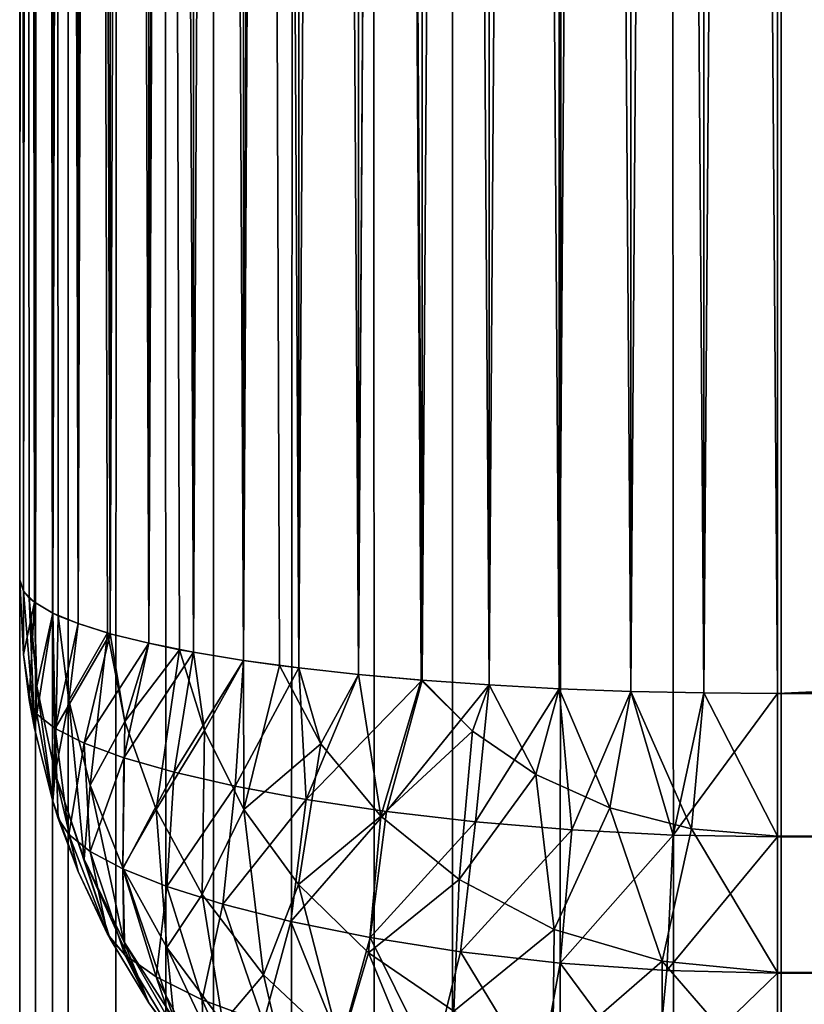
# Model space of a CAD drawing. Extents: x -265 to 265, y 0 to 1307.
# Tile 142 of 256: x -265 to -262.93, y 425.88 to 428.48. Entities that reach past the tile are written whole.
import ezdxf

# ---------------------------------------------------------------- set-up
doc = ezdxf.new("R2010")
doc.units = 0
doc.header["$LTSCALE"] = 65.185185
for name, color, linetype in [('225', 7, 'CONTINUOUS'), ('227', 7, 'CONTINUOUS'), ('228', 7, 'CONTINUOUS'), ('230', 7, 'CONTINUOUS'), ('231', 7, 'CONTINUOUS'), ('234', 7, 'CONTINUOUS'), ('236', 7, 'CONTINUOUS'), ('237', 7, 'CONTINUOUS'), ('245', 7, 'CONTINUOUS'), ('247', 7, 'CONTINUOUS'), ('3', 7, 'CONTINUOUS'), ('4', 7, 'CONTINUOUS')]:
    doc.layers.add(name, color=color, linetype=linetype)

msp = doc.modelspace()

# ---------------------------------------------------------------- linework, layer by layer
at = {"layer": '225', "color": 7, "linetype": 'CONTINUOUS'}
for points in [[(-265, 427, 23), (-265, 453, 23), (-265, 427, 17), (-265, 427, 23)], [(-265, 427, 17), (-265, 453, 23), (-265, 453, 17), (-265, 427, 17)]]:
    msp.add_3dface(points, dxfattribs=at)
at = {"layer": '227', "color": 7, "linetype": 'CONTINUOUS'}
for points in [[(-263, 453.3, 15), (263, 453.3, 15), (-263, 426.7, 15), (-263, 453.3, 15)], [(-263, 426.7, 15), (263, 453.3, 15), (263, 426.7, 15), (-263, 426.7, 15)]]:
    msp.add_3dface(points, dxfattribs=at)
at = {"layer": '228', "color": 7, "linetype": 'CONTINUOUS'}
for points in [[(-263, 426.7, 15), (263, 426.7, 15), (263, 426.3236, 15.0422), (-263, 426.7, 15)], [(-263, 426.3217, 15.0426), (-263, 426.7, 15), (263, 426.3236, 15.0422), (-263, 426.3217, 15.0426)], [(263, 425.9638, 15.1677), (-263, 426.3217, 15.0426), (263, 426.3236, 15.0422), (263, 425.9638, 15.1677)], [(-263, 425.9621, 15.1685), (-263, 426.3217, 15.0426), (263, 425.9638, 15.1677), (-263, 425.9621, 15.1685)], [(263, 425.641, 15.3702), (-263, 425.9621, 15.1685), (263, 425.9638, 15.1677), (263, 425.641, 15.3702)], [(-263, 425.6395, 15.3714), (-263, 425.9621, 15.1685), (263, 425.641, 15.3702), (-263, 425.6395, 15.3714)]]:
    msp.add_3dface(points, dxfattribs=at)
at = {"layer": '230', "color": 7, "linetype": 'CONTINUOUS'}
for points in [[(-263, 426.7, 25), (-263, 426.3236, 24.9578), (263, 426.7, 25), (-263, 426.7, 25)], [(263, 426.7, 25), (-263, 426.3236, 24.9578), (263, 426.3217, 24.9574), (263, 426.7, 25)], [(-263, 426.3236, 24.9578), (-263, 425.9638, 24.8323), (263, 426.3217, 24.9574), (-263, 426.3236, 24.9578)], [(263, 426.3217, 24.9574), (-263, 425.9638, 24.8323), (263, 425.9621, 24.8315), (263, 426.3217, 24.9574)], [(-263, 425.9638, 24.8323), (-263, 425.641, 24.6298), (263, 425.9621, 24.8315), (-263, 425.9638, 24.8323)], [(263, 425.9621, 24.8315), (-263, 425.641, 24.6298), (263, 425.6395, 24.6286), (263, 425.9621, 24.8315)]]:
    msp.add_3dface(points, dxfattribs=at)
at = {"layer": '231', "color": 7, "linetype": 'CONTINUOUS'}
for points in [[(-263, 426.7, 25), (263, 426.7, 25), (-263, 453.3, 25), (-263, 426.7, 25)], [(-263, 453.3, 25), (263, 426.7, 25), (263, 453.3, 25), (-263, 453.3, 25)]]:
    msp.add_3dface(points, dxfattribs=at)
at = {"layer": '234', "color": 7, "linetype": 'CONTINUOUS'}
for points in [[(-263.9377, 453.265, 24.7666), (-263.7608, 426.7226, 24.8496), (-263.7608, 453.2774, 24.8496), (-263.9377, 453.265, 24.7666)], [(-263.7608, 453.2774, 24.8496), (-263.5768, 426.7127, 24.915), (-263.5768, 453.2873, 24.915), (-263.7608, 453.2774, 24.8496)], [(-263.7608, 426.7226, 24.8496), (-263.5768, 426.7127, 24.915), (-263.7608, 453.2774, 24.8496), (-263.7608, 426.7226, 24.8496)], [(-263.5768, 453.2873, 24.915), (-263.3875, 426.7057, 24.9621), (-263.3875, 453.2943, 24.9621), (-263.5768, 453.2873, 24.915)], [(-263.5768, 426.7127, 24.915), (-263.3875, 426.7057, 24.9621), (-263.5768, 453.2873, 24.915), (-263.5768, 426.7127, 24.915)], [(-263.3875, 453.2943, 24.9621), (-263.1946, 426.7014, 24.9905), (-263.1946, 453.2986, 24.9905), (-263.3875, 453.2943, 24.9621)], [(-263.3875, 426.7057, 24.9621), (-263.1946, 426.7014, 24.9905), (-263.3875, 453.2943, 24.9621), (-263.3875, 426.7057, 24.9621)], [(-263, 426.7, 25), (-263, 453.3, 25), (-263.1946, 453.2986, 24.9905), (-263, 426.7, 25)], [(-263.1946, 426.7014, 24.9905), (-263, 426.7, 25), (-263.1946, 453.2986, 24.9905), (-263.1946, 426.7014, 24.9905)], [(-264.2635, 453.2326, 24.5503), (-264.1058, 426.75, 24.6665), (-264.1058, 453.25, 24.6665), (-264.2635, 453.2326, 24.5503)], [(-264.1058, 453.25, 24.6665), (-263.9377, 426.735, 24.7666), (-263.9377, 453.265, 24.7666), (-264.1058, 453.25, 24.6665)], [(-263.9409, 426.7353, 24.7649), (-263.9377, 426.735, 24.7666), (-264.1058, 453.25, 24.6665), (-263.9409, 426.7353, 24.7649)], [(-264.1058, 426.75, 24.6665), (-263.9409, 426.7353, 24.7649), (-264.1058, 453.25, 24.6665), (-264.1058, 426.75, 24.6665)], [(-263.9377, 426.735, 24.7666), (-263.7608, 426.7226, 24.8496), (-263.9377, 453.265, 24.7666), (-263.9377, 426.735, 24.7666)], [(-264.4093, 453.2129, 24.4191), (-264.2635, 426.7675, 24.5503), (-264.2635, 453.2326, 24.5503), (-264.4093, 453.2129, 24.4191)], [(-264.2635, 426.7675, 24.5503), (-264.1058, 426.75, 24.6665), (-264.2635, 453.2326, 24.5503), (-264.2635, 426.7675, 24.5503)], [(-264.5417, 453.1911, 24.274), (-264.4093, 426.7871, 24.4191), (-264.4093, 453.2129, 24.4191), (-264.5417, 453.1911, 24.274)], [(-264.3149, 426.7739, 24.507), (-264.2635, 426.7675, 24.5503), (-264.4093, 453.2129, 24.4191), (-264.3149, 426.7739, 24.507)], [(-264.4093, 426.7871, 24.4191), (-264.3149, 426.7739, 24.507), (-264.4093, 453.2129, 24.4191), (-264.4093, 426.7871, 24.4191)], [(-264.6594, 453.1675, 24.1164), (-264.5417, 426.8089, 24.274), (-264.5417, 453.1911, 24.274), (-264.6594, 453.1675, 24.1164)], [(-264.5417, 426.8089, 24.274), (-264.4093, 426.7871, 24.4191), (-264.5417, 453.1911, 24.274), (-264.5417, 426.8089, 24.274)], [(-264.7611, 453.1422, 23.9478), (-264.6594, 426.8325, 24.1164), (-264.6594, 453.1675, 24.1164), (-264.7611, 453.1422, 23.9478)], [(-264.578, 426.8157, 24.2288), (-264.5417, 426.8089, 24.274), (-264.6594, 453.1675, 24.1164), (-264.578, 426.8157, 24.2288)], [(-264.6594, 426.8325, 24.1164), (-264.578, 426.8157, 24.2288), (-264.6594, 453.1675, 24.1164), (-264.6594, 426.8325, 24.1164)], [(-264.8459, 453.1155, 23.7699), (-264.7611, 426.8578, 23.9478), (-264.7611, 453.1422, 23.9478), (-264.8459, 453.1155, 23.7699)], [(-264.7611, 426.8578, 23.9478), (-264.6594, 426.8325, 24.1164), (-264.7611, 453.1422, 23.9478), (-264.7611, 426.8578, 23.9478)], [(-264.9128, 453.0876, 23.5842), (-264.8459, 426.8845, 23.7699), (-264.8459, 453.1155, 23.7699), (-264.9128, 453.0876, 23.5842)], [(-264.768, 426.8598, 23.9349), (-264.7611, 426.8578, 23.9478), (-264.8459, 453.1155, 23.7699), (-264.768, 426.8598, 23.9349)], [(-264.8459, 426.8845, 23.7699), (-264.768, 426.8598, 23.9349), (-264.8459, 453.1155, 23.7699), (-264.8459, 426.8845, 23.7699)], [(-264.9611, 453.0589, 23.3927), (-264.9128, 426.9124, 23.5842), (-264.9128, 453.0876, 23.5842), (-264.9611, 453.0589, 23.3927)], [(-264.8982, 426.9055, 23.63), (-264.8459, 426.8845, 23.7699), (-264.9128, 453.0876, 23.5842), (-264.8982, 426.9055, 23.63)], [(-264.9128, 426.9124, 23.5842), (-264.8982, 426.9055, 23.63), (-264.9128, 453.0876, 23.5842), (-264.9128, 426.9124, 23.5842)], [(-264.9902, 453.0296, 23.1973), (-264.9611, 426.9411, 23.3927), (-264.9611, 453.0589, 23.3927), (-264.9902, 453.0296, 23.1973)], [(-264.9611, 426.9411, 23.3927), (-264.9128, 426.9124, 23.5842), (-264.9611, 453.0589, 23.3927), (-264.9611, 426.9411, 23.3927)], [(-265, 453, 23), (-264.9902, 426.9704, 23.1973), (-264.9902, 453.0296, 23.1973), (-265, 453, 23)], [(-264.9747, 426.9525, 23.3169), (-264.9611, 426.9411, 23.3927), (-264.9902, 453.0296, 23.1973), (-264.9747, 426.9525, 23.3169)], [(-264.9902, 426.9704, 23.1973), (-264.9747, 426.9525, 23.3169), (-264.9902, 453.0296, 23.1973), (-264.9902, 426.9704, 23.1973)], [(-265, 453, 23), (-265, 427, 23), (-264.9902, 426.9704, 23.1973), (-265, 453, 23)]]:
    msp.add_3dface(points, dxfattribs=at)
at = {"layer": '236', "color": 7, "linetype": 'CONTINUOUS'}
for points in [[(-263.9377, 453.265, 15.2334), (-263.7608, 453.2774, 15.1504), (-263.9377, 426.735, 15.2334), (-263.9377, 453.265, 15.2334)], [(-263.9377, 426.735, 15.2334), (-263.7608, 453.2774, 15.1504), (-263.7608, 426.7226, 15.1504), (-263.9377, 426.735, 15.2334)], [(-263.7608, 453.2774, 15.1504), (-263.5768, 453.2873, 15.085), (-263.7608, 426.7226, 15.1504), (-263.7608, 453.2774, 15.1504)], [(-263.7608, 426.7226, 15.1504), (-263.5768, 453.2873, 15.085), (-263.5768, 426.7127, 15.085), (-263.7608, 426.7226, 15.1504)], [(-263.5768, 453.2873, 15.085), (-263.3875, 453.2943, 15.0379), (-263.5768, 426.7127, 15.085), (-263.5768, 453.2873, 15.085)], [(-263.5768, 426.7127, 15.085), (-263.3875, 453.2943, 15.0379), (-263.3875, 426.7057, 15.0379), (-263.5768, 426.7127, 15.085)], [(-263.3875, 453.2943, 15.0379), (-263.1946, 453.2986, 15.0095), (-263.3875, 426.7057, 15.0379), (-263.3875, 453.2943, 15.0379)], [(-263.3875, 426.7057, 15.0379), (-263.1946, 453.2986, 15.0095), (-263.1946, 426.7014, 15.0095), (-263.3875, 426.7057, 15.0379)], [(-263, 453.3, 15), (-263, 426.7, 15), (-263.1946, 426.7014, 15.0095), (-263, 453.3, 15)], [(-263.1946, 453.2986, 15.0095), (-263, 453.3, 15), (-263.1946, 426.7014, 15.0095), (-263.1946, 453.2986, 15.0095)], [(-264.2635, 453.2325, 15.4497), (-264.1058, 453.25, 15.3335), (-264.2635, 426.7674, 15.4497), (-264.2635, 453.2325, 15.4497)], [(-264.2635, 426.7674, 15.4497), (-264.1058, 453.25, 15.3335), (-264.1058, 426.75, 15.3335), (-264.2635, 426.7674, 15.4497)], [(-263.9409, 453.2647, 15.2351), (-263.9377, 453.265, 15.2334), (-264.1058, 426.75, 15.3335), (-263.9409, 453.2647, 15.2351)], [(-264.1058, 426.75, 15.3335), (-263.9377, 453.265, 15.2334), (-263.9377, 426.735, 15.2334), (-264.1058, 426.75, 15.3335)], [(-264.1058, 453.25, 15.3335), (-263.9409, 453.2647, 15.2351), (-264.1058, 426.75, 15.3335), (-264.1058, 453.25, 15.3335)], [(-264.3149, 453.2261, 15.493), (-264.2635, 453.2325, 15.4497), (-264.4093, 426.7871, 15.5809), (-264.3149, 453.2261, 15.493)], [(-264.4093, 426.7871, 15.5809), (-264.2635, 453.2325, 15.4497), (-264.2635, 426.7674, 15.4497), (-264.4093, 426.7871, 15.5809)], [(-264.4093, 453.2129, 15.5809), (-264.3149, 453.2261, 15.493), (-264.4093, 426.7871, 15.5809), (-264.4093, 453.2129, 15.5809)], [(-264.5417, 453.1911, 15.726), (-264.4093, 453.2129, 15.5809), (-264.5417, 426.8089, 15.726), (-264.5417, 453.1911, 15.726)], [(-264.5417, 426.8089, 15.726), (-264.4093, 453.2129, 15.5809), (-264.4093, 426.7871, 15.5809), (-264.5417, 426.8089, 15.726)], [(-264.578, 453.1843, 15.7712), (-264.5417, 453.1911, 15.726), (-264.6594, 426.8325, 15.8836), (-264.578, 453.1843, 15.7712)], [(-264.6594, 426.8325, 15.8836), (-264.5417, 453.1911, 15.726), (-264.5417, 426.8089, 15.726), (-264.6594, 426.8325, 15.8836)], [(-264.6594, 453.1675, 15.8836), (-264.578, 453.1843, 15.7712), (-264.6594, 426.8325, 15.8836), (-264.6594, 453.1675, 15.8836)], [(-264.7611, 453.1422, 16.0522), (-264.6594, 453.1675, 15.8836), (-264.7611, 426.8578, 16.0522), (-264.7611, 453.1422, 16.0522)], [(-264.7611, 426.8578, 16.0522), (-264.6594, 453.1675, 15.8836), (-264.6594, 426.8325, 15.8836), (-264.7611, 426.8578, 16.0522)], [(-264.768, 453.1402, 16.0651), (-264.7611, 453.1422, 16.0522), (-264.8459, 426.8845, 16.2301), (-264.768, 453.1402, 16.0651)], [(-264.8459, 426.8845, 16.2301), (-264.7611, 453.1422, 16.0522), (-264.7611, 426.8578, 16.0522), (-264.8459, 426.8845, 16.2301)], [(-264.8459, 453.1155, 16.2301), (-264.768, 453.1402, 16.0651), (-264.8459, 426.8845, 16.2301), (-264.8459, 453.1155, 16.2301)], [(-264.8982, 453.0945, 16.37), (-264.8459, 453.1155, 16.2301), (-264.9128, 426.9124, 16.4158), (-264.8982, 453.0945, 16.37)], [(-264.9128, 426.9124, 16.4158), (-264.8459, 453.1155, 16.2301), (-264.8459, 426.8845, 16.2301), (-264.9128, 426.9124, 16.4158)], [(-264.9128, 453.0876, 16.4158), (-264.8982, 453.0945, 16.37), (-264.9128, 426.9124, 16.4158), (-264.9128, 453.0876, 16.4158)], [(-264.9611, 453.0589, 16.6073), (-264.9128, 453.0876, 16.4158), (-264.9611, 426.9411, 16.6073), (-264.9611, 453.0589, 16.6073)], [(-264.9611, 426.9411, 16.6073), (-264.9128, 453.0876, 16.4158), (-264.9128, 426.9124, 16.4158), (-264.9611, 426.9411, 16.6073)], [(-264.9747, 453.0475, 16.6831), (-264.9611, 453.0589, 16.6073), (-264.9902, 426.9704, 16.8027), (-264.9747, 453.0475, 16.6831)], [(-264.9902, 426.9704, 16.8027), (-264.9611, 453.0589, 16.6073), (-264.9611, 426.9411, 16.6073), (-264.9902, 426.9704, 16.8027)], [(-264.9902, 453.0296, 16.8027), (-264.9747, 453.0475, 16.6831), (-264.9902, 426.9704, 16.8027), (-264.9902, 453.0296, 16.8027)], [(-265, 427, 17), (-265, 453, 17), (-264.9902, 453.0296, 16.8027), (-265, 427, 17)], [(-265, 427, 17), (-264.9902, 453.0296, 16.8027), (-264.9902, 426.9704, 16.8027), (-265, 427, 17)]]:
    msp.add_3dface(points, dxfattribs=at)
at = {"layer": '237', "color": 7, "linetype": 'CONTINUOUS'}
for points in [[(-265, 427, 23), (-265, 427, 17), (-264.9902, 426.8027, 16.9704), (-265, 427, 23)], [(-265, 427, 23), (-264.9902, 426.8027, 16.9704), (-264.9902, 426.8027, 23.0296), (-265, 427, 23)], [(-264.9747, 426.6831, 16.9525), (-264.9611, 426.6073, 16.9411), (-264.9902, 426.8027, 23.0296), (-264.9747, 426.6831, 16.9525)], [(-264.9902, 426.8027, 23.0296), (-264.9611, 426.6073, 16.9411), (-264.9611, 426.6073, 23.0589), (-264.9902, 426.8027, 23.0296)], [(-264.9902, 426.8027, 16.9704), (-264.9747, 426.6831, 16.9525), (-264.9902, 426.8027, 23.0296), (-264.9902, 426.8027, 16.9704)], [(-264.9611, 426.6073, 16.9411), (-264.9128, 426.4158, 16.9124), (-264.9611, 426.6073, 23.0589), (-264.9611, 426.6073, 16.9411)], [(-264.9611, 426.6073, 23.0589), (-264.9128, 426.4158, 16.9124), (-264.9128, 426.4158, 23.0876), (-264.9611, 426.6073, 23.0589)], [(-264.8982, 426.37, 16.9055), (-264.8459, 426.2301, 16.8845), (-264.9128, 426.4158, 23.0876), (-264.8982, 426.37, 16.9055)], [(-264.9128, 426.4158, 23.0876), (-264.8459, 426.2301, 16.8845), (-264.8459, 426.2301, 23.1155), (-264.9128, 426.4158, 23.0876)], [(-264.9128, 426.4158, 16.9124), (-264.8982, 426.37, 16.9055), (-264.9128, 426.4158, 23.0876), (-264.9128, 426.4158, 16.9124)], [(-264.768, 426.0651, 16.8598), (-264.7611, 426.0522, 16.8578), (-264.8459, 426.2301, 23.1155), (-264.768, 426.0651, 16.8598)], [(-264.8459, 426.2301, 23.1155), (-264.7611, 426.0522, 16.8578), (-264.7611, 426.0522, 23.1422), (-264.8459, 426.2301, 23.1155)], [(-264.8459, 426.2301, 16.8845), (-264.768, 426.0651, 16.8598), (-264.8459, 426.2301, 23.1155), (-264.8459, 426.2301, 16.8845)], [(-264.7611, 426.0522, 16.8578), (-264.6594, 425.8836, 16.8325), (-264.7611, 426.0522, 23.1422), (-264.7611, 426.0522, 16.8578)], [(-264.7611, 426.0522, 23.1422), (-264.6594, 425.8836, 16.8325), (-264.6594, 425.8836, 23.1675), (-264.7611, 426.0522, 23.1422)], [(-264.578, 425.7712, 16.8157), (-264.5417, 425.726, 16.8089), (-264.6594, 425.8836, 23.1675), (-264.578, 425.7712, 16.8157)], [(-264.6594, 425.8836, 23.1675), (-264.5417, 425.726, 16.8089), (-264.5417, 425.726, 23.1911), (-264.6594, 425.8836, 23.1675)], [(-264.6594, 425.8836, 16.8325), (-264.578, 425.7712, 16.8157), (-264.6594, 425.8836, 23.1675), (-264.6594, 425.8836, 16.8325)]]:
    msp.add_3dface(points, dxfattribs=at)
at = {"layer": '245', "color": 7, "linetype": 'CONTINUOUS'}
for points in [[(-265, 427, 17), (-264.9902, 426.9704, 16.8027), (-264.9902, 426.8027, 16.9704), (-265, 427, 17)], [(-264.9902, 426.9704, 16.8027), (-264.9611, 426.9411, 16.6073), (-264.9902, 426.8027, 16.9704), (-264.9902, 426.9704, 16.8027)], [(-264.9611, 426.9411, 16.6073), (-264.9747, 426.6831, 16.9525), (-264.9902, 426.8027, 16.9704), (-264.9611, 426.9411, 16.6073)], [(-264.9747, 426.6831, 16.9525), (-264.9611, 426.9411, 16.6073), (-264.9548, 426.6457, 16.7194), (-264.9747, 426.6831, 16.9525)], [(-264.9611, 426.9411, 16.6073), (-264.9128, 426.9124, 16.4158), (-264.9548, 426.6457, 16.7194), (-264.9611, 426.9411, 16.6073)], [(-264.9548, 426.6457, 16.7194), (-264.9128, 426.9124, 16.4158), (-264.9067, 426.6074, 16.4884), (-264.9548, 426.6457, 16.7194)], [(-264.9128, 426.9124, 16.4158), (-264.8459, 426.8845, 16.2301), (-264.9067, 426.6074, 16.4884), (-264.9128, 426.9124, 16.4158)], [(-264.8459, 426.8845, 16.2301), (-264.7611, 426.8578, 16.0522), (-264.9067, 426.6074, 16.4884), (-264.8459, 426.8845, 16.2301)], [(-264.9067, 426.6074, 16.4884), (-264.7611, 426.8578, 16.0522), (-264.8301, 426.5687, 16.2625), (-264.9067, 426.6074, 16.4884)], [(-264.7611, 426.8578, 16.0522), (-264.6594, 426.8325, 15.8836), (-264.8301, 426.5687, 16.2625), (-264.7611, 426.8578, 16.0522)], [(-264.8301, 426.5687, 16.2625), (-264.6594, 426.8325, 15.8836), (-264.7251, 426.5301, 16.045), (-264.8301, 426.5687, 16.2625)], [(-264.6594, 426.8325, 15.8836), (-264.5417, 426.8089, 15.726), (-264.7251, 426.5301, 16.045), (-264.6594, 426.8325, 15.8836)], [(-264.7251, 426.5301, 16.045), (-264.5417, 426.8089, 15.726), (-264.592, 426.4921, 15.8394), (-264.7251, 426.5301, 16.045)], [(-264.5417, 426.8089, 15.726), (-264.4093, 426.7871, 15.5809), (-264.592, 426.4921, 15.8394), (-264.5417, 426.8089, 15.726)], [(-264.592, 426.4921, 15.8394), (-264.4093, 426.7871, 15.5809), (-264.4315, 426.4554, 15.6491), (-264.592, 426.4921, 15.8394)], [(-264.4093, 426.7871, 15.5809), (-264.2635, 426.7674, 15.4497), (-264.4315, 426.4554, 15.6491), (-264.4093, 426.7871, 15.5809)], [(-264.4315, 426.4554, 15.6491), (-264.2635, 426.7674, 15.4497), (-264.2443, 426.4206, 15.4779), (-264.4315, 426.4554, 15.6491)], [(-264.2635, 426.7674, 15.4497), (-264.1058, 426.75, 15.3335), (-264.2443, 426.4206, 15.4779), (-264.2635, 426.7674, 15.4497)], [(-264.1058, 426.75, 15.3335), (-263.9377, 426.735, 15.2334), (-264.2443, 426.4206, 15.4779), (-264.1058, 426.75, 15.3335)], [(-264.2443, 426.4206, 15.4779), (-263.9377, 426.735, 15.2334), (-264.0322, 426.3888, 15.3295), (-264.2443, 426.4206, 15.4779)], [(-263.9377, 426.735, 15.2334), (-263.7608, 426.7226, 15.1504), (-264.0322, 426.3888, 15.3295), (-263.9377, 426.735, 15.2334)], [(-264.0322, 426.3888, 15.3295), (-263.7608, 426.7226, 15.1504), (-263.7974, 426.3615, 15.2081), (-264.0322, 426.3888, 15.3295)], [(-263.7608, 426.7226, 15.1504), (-263.5768, 426.7127, 15.085), (-263.7974, 426.3615, 15.2081), (-263.7608, 426.7226, 15.1504)], [(-263.7974, 426.3615, 15.2081), (-263.5768, 426.7127, 15.085), (-263.5435, 426.3401, 15.1176), (-263.7974, 426.3615, 15.2081)], [(-263.5768, 426.7127, 15.085), (-263.3875, 426.7057, 15.0379), (-263.5435, 426.3401, 15.1176), (-263.5768, 426.7127, 15.085)], [(-264.9611, 426.6073, 16.9411), (-264.9747, 426.6831, 16.9525), (-264.9548, 426.6457, 16.7194), (-264.9611, 426.6073, 16.9411)], [(-263.5435, 426.3401, 15.1176), (-263.3875, 426.7057, 15.0379), (-263.2755, 426.3264, 15.0616), (-263.5435, 426.3401, 15.1176)], [(-263.3875, 426.7057, 15.0379), (-263.1946, 426.7014, 15.0095), (-263.2755, 426.3264, 15.0616), (-263.3875, 426.7057, 15.0379)], [(-263.1946, 426.7014, 15.0095), (-263, 426.7, 15), (-263.2755, 426.3264, 15.0616), (-263.1946, 426.7014, 15.0095)], [(-263, 426.7, 15), (-263, 426.3217, 15.0426), (-263.2755, 426.3264, 15.0616), (-263, 426.7, 15)], [(-264.9128, 426.4158, 16.9124), (-264.9611, 426.6073, 16.9411), (-264.9548, 426.6457, 16.7194), (-264.9128, 426.4158, 16.9124)], [(-264.9128, 426.4158, 16.9124), (-264.9548, 426.6457, 16.7194), (-264.9067, 426.6074, 16.4884), (-264.9128, 426.4158, 16.9124)], [(-264.8982, 426.37, 16.9055), (-264.9128, 426.4158, 16.9124), (-264.9067, 426.6074, 16.4884), (-264.8982, 426.37, 16.9055)], [(-264.8982, 426.37, 16.9055), (-264.9067, 426.6074, 16.4884), (-264.8705, 426.3276, 16.6813), (-264.8982, 426.37, 16.9055)], [(-264.9067, 426.6074, 16.4884), (-264.8301, 426.5687, 16.2625), (-264.8705, 426.3276, 16.6813), (-264.9067, 426.6074, 16.4884)], [(-264.8705, 426.3276, 16.6813), (-264.8301, 426.5687, 16.2625), (-264.8141, 426.2832, 16.4584), (-264.8705, 426.3276, 16.6813)], [(-264.8301, 426.5687, 16.2625), (-264.7251, 426.5301, 16.045), (-264.8141, 426.2832, 16.4584), (-264.8301, 426.5687, 16.2625)], [(-264.8141, 426.2832, 16.4584), (-264.7251, 426.5301, 16.045), (-264.728, 426.2373, 16.2399), (-264.8141, 426.2832, 16.4584)], [(-264.7251, 426.5301, 16.045), (-264.592, 426.4921, 15.8394), (-264.728, 426.2373, 16.2399), (-264.7251, 426.5301, 16.045)], [(-264.728, 426.2373, 16.2399), (-264.592, 426.4921, 15.8394), (-264.6114, 426.1906, 16.0293), (-264.728, 426.2373, 16.2399)], [(-264.592, 426.4921, 15.8394), (-264.4315, 426.4554, 15.6491), (-264.6114, 426.1906, 16.0293), (-264.592, 426.4921, 15.8394)], [(-264.6114, 426.1906, 16.0293), (-264.4315, 426.4554, 15.6491), (-264.4638, 426.1439, 15.8308), (-264.6114, 426.1906, 16.0293)], [(-264.4315, 426.4554, 15.6491), (-264.2443, 426.4206, 15.4779), (-264.4638, 426.1439, 15.8308), (-264.4315, 426.4554, 15.6491)], [(-264.4638, 426.1439, 15.8308), (-264.2443, 426.4206, 15.4779), (-264.285, 426.0984, 15.6486), (-264.4638, 426.1439, 15.8308)], [(-264.2443, 426.4206, 15.4779), (-264.0322, 426.3888, 15.3295), (-264.285, 426.0984, 15.6486), (-264.2443, 426.4206, 15.4779)], [(-264.285, 426.0984, 15.6486), (-264.0322, 426.3888, 15.3295), (-264.0756, 426.0557, 15.488), (-264.285, 426.0984, 15.6486)], [(-264.0322, 426.3888, 15.3295), (-263.7974, 426.3615, 15.2081), (-264.0756, 426.0557, 15.488), (-264.0322, 426.3888, 15.3295)], [(-264.8459, 426.2301, 16.8845), (-264.8982, 426.37, 16.9055), (-264.8705, 426.3276, 16.6813), (-264.8459, 426.2301, 16.8845)], [(-264.0756, 426.0557, 15.488), (-263.7974, 426.3615, 15.2081), (-263.8373, 426.018, 15.3543), (-264.0756, 426.0557, 15.488)], [(-263.7974, 426.3615, 15.2081), (-263.5435, 426.3401, 15.1176), (-263.8373, 426.018, 15.3543), (-263.7974, 426.3615, 15.2081)], [(-264.768, 426.0651, 16.8598), (-264.8459, 426.2301, 16.8845), (-264.8705, 426.3276, 16.6813), (-264.768, 426.0651, 16.8598)], [(-264.768, 426.0651, 16.8598), (-264.8705, 426.3276, 16.6813), (-264.8141, 426.2832, 16.4584), (-264.768, 426.0651, 16.8598)], [(-263.8373, 426.018, 15.3543), (-263.5435, 426.3401, 15.1176), (-263.5741, 425.9881, 15.2532), (-263.8373, 426.018, 15.3543)], [(-263.5435, 426.3401, 15.1176), (-263.2755, 426.3264, 15.0616), (-263.5741, 425.9881, 15.2532), (-263.5435, 426.3401, 15.1176)], [(-263.5741, 425.9881, 15.2532), (-263.2755, 426.3264, 15.0616), (-263.2922, 425.9688, 15.19), (-263.5741, 425.9881, 15.2532)], [(-263.2755, 426.3264, 15.0616), (-263, 426.3217, 15.0426), (-263.2922, 425.9688, 15.19), (-263.2755, 426.3264, 15.0616)], [(-263, 426.3217, 15.0426), (-263, 425.9621, 15.1685), (-263.2922, 425.9688, 15.19), (-263, 426.3217, 15.0426)], [(-264.768, 426.0651, 16.8598), (-264.8141, 426.2832, 16.4584), (-264.7222, 426.0098, 16.6257), (-264.768, 426.0651, 16.8598)], [(-264.8141, 426.2832, 16.4584), (-264.728, 426.2373, 16.2399), (-264.7222, 426.0098, 16.6257), (-264.8141, 426.2832, 16.4584)], [(-264.728, 426.2373, 16.2399), (-264.6114, 426.1906, 16.0293), (-264.6397, 425.9516, 16.3938), (-264.728, 426.2373, 16.2399)], [(-264.7222, 426.0098, 16.6257), (-264.728, 426.2373, 16.2399), (-264.6397, 425.9516, 16.3938), (-264.7222, 426.0098, 16.6257)], [(-264.6397, 425.9516, 16.3938), (-264.6114, 426.1906, 16.0293), (-264.5184, 425.8915, 16.1692), (-264.6397, 425.9516, 16.3938)], [(-264.6114, 426.1906, 16.0293), (-264.4638, 426.1439, 15.8308), (-264.5184, 425.8915, 16.1692), (-264.6114, 426.1906, 16.0293)], [(-264.5184, 425.8915, 16.1692), (-264.4638, 426.1439, 15.8308), (-264.3566, 425.8311, 15.9576), (-264.5184, 425.8915, 16.1692)], [(-264.4638, 426.1439, 15.8308), (-264.285, 426.0984, 15.6486), (-264.3566, 425.8311, 15.9576), (-264.4638, 426.1439, 15.8308)], [(-264.3566, 425.8311, 15.9576), (-264.285, 426.0984, 15.6486), (-264.1535, 425.7728, 15.7664), (-264.3566, 425.8311, 15.9576)], [(-264.285, 426.0984, 15.6486), (-264.0756, 426.0557, 15.488), (-264.1535, 425.7728, 15.7664), (-264.285, 426.0984, 15.6486)], [(-264.7611, 426.0522, 16.8578), (-264.768, 426.0651, 16.8598), (-264.7222, 426.0098, 16.6257), (-264.7611, 426.0522, 16.8578)], [(-264.6594, 425.8836, 16.8325), (-264.7611, 426.0522, 16.8578), (-264.7222, 426.0098, 16.6257), (-264.6594, 425.8836, 16.8325)], [(-264.1535, 425.7728, 15.7664), (-264.0756, 426.0557, 15.488), (-263.9102, 425.7202, 15.6036), (-264.1535, 425.7728, 15.7664)], [(-264.0756, 426.0557, 15.488), (-263.8373, 426.018, 15.3543), (-263.9102, 425.7202, 15.6036), (-264.0756, 426.0557, 15.488)], [(-264.578, 425.7712, 16.8157), (-264.6594, 425.8836, 16.8325), (-264.7222, 426.0098, 16.6257), (-264.578, 425.7712, 16.8157)], [(-264.578, 425.7712, 16.8157), (-264.7222, 426.0098, 16.6257), (-264.6397, 425.9516, 16.3938), (-264.578, 425.7712, 16.8157)], [(-263.9102, 425.7202, 15.6036), (-263.8373, 426.018, 15.3543), (-263.6306, 425.6775, 15.4782), (-263.9102, 425.7202, 15.6036)], [(-263.8373, 426.018, 15.3543), (-263.5741, 425.9881, 15.2532), (-263.6306, 425.6775, 15.4782), (-263.8373, 426.018, 15.3543)], [(-263.6306, 425.6775, 15.4782), (-263.5741, 425.9881, 15.2532), (-263.323, 425.6493, 15.3987), (-263.6306, 425.6775, 15.4782)], [(-263.5741, 425.9881, 15.2532), (-263.2922, 425.9688, 15.19), (-263.323, 425.6493, 15.3987), (-263.5741, 425.9881, 15.2532)], [(-263.2922, 425.9688, 15.19), (-263, 425.9621, 15.1685), (-263.323, 425.6493, 15.3987), (-263.2922, 425.9688, 15.19)], [(-263, 425.9621, 15.1685), (-263, 425.6395, 15.3714), (-263.323, 425.6493, 15.3987), (-263, 425.9621, 15.1685)], [(-264.578, 425.7712, 16.8157), (-264.6397, 425.9516, 16.3938), (-264.5121, 425.7082, 16.602), (-264.578, 425.7712, 16.8157)], [(-264.6397, 425.9516, 16.3938), (-264.5184, 425.8915, 16.1692), (-264.5121, 425.7082, 16.602), (-264.6397, 425.9516, 16.3938)], [(-264.5184, 425.8915, 16.1692), (-264.3566, 425.8311, 15.9576), (-264.4082, 425.6427, 16.3936), (-264.5184, 425.8915, 16.1692)], [(-264.5121, 425.7082, 16.602), (-264.5184, 425.8915, 16.1692), (-264.4082, 425.6427, 16.3936), (-264.5121, 425.7082, 16.602)]]:
    msp.add_3dface(points, dxfattribs=at)
at = {"layer": '247', "color": 7, "linetype": 'CONTINUOUS'}
for points in [[(-265, 427, 23), (-264.9902, 426.8027, 23.0296), (-264.9902, 426.9704, 23.1973), (-265, 427, 23)], [(-264.9902, 426.8027, 23.0296), (-264.9611, 426.6073, 23.0589), (-264.9902, 426.9704, 23.1973), (-264.9902, 426.8027, 23.0296)], [(-264.9611, 426.6073, 23.0589), (-264.9747, 426.9525, 23.3169), (-264.9902, 426.9704, 23.1973), (-264.9611, 426.6073, 23.0589)], [(-264.9747, 426.9525, 23.3169), (-264.9611, 426.6073, 23.0589), (-264.9548, 426.7194, 23.3543), (-264.9747, 426.9525, 23.3169)], [(-264.9611, 426.9411, 23.3927), (-264.9747, 426.9525, 23.3169), (-264.9548, 426.7194, 23.3543), (-264.9611, 426.9411, 23.3927)], [(-264.9128, 426.9124, 23.5842), (-264.9611, 426.9411, 23.3927), (-264.9548, 426.7194, 23.3543), (-264.9128, 426.9124, 23.5842)], [(-264.9128, 426.9124, 23.5842), (-264.9548, 426.7194, 23.3543), (-264.9067, 426.4884, 23.3926), (-264.9128, 426.9124, 23.5842)], [(-264.8982, 426.9055, 23.63), (-264.9128, 426.9124, 23.5842), (-264.9067, 426.4884, 23.3926), (-264.8982, 426.9055, 23.63)], [(-264.8982, 426.9055, 23.63), (-264.9067, 426.4884, 23.3926), (-264.8705, 426.6813, 23.6724), (-264.8982, 426.9055, 23.63)], [(-264.8459, 426.8845, 23.7699), (-264.8982, 426.9055, 23.63), (-264.8705, 426.6813, 23.6724), (-264.8459, 426.8845, 23.7699)], [(-264.768, 426.8598, 23.9349), (-264.8459, 426.8845, 23.7699), (-264.8705, 426.6813, 23.6724), (-264.768, 426.8598, 23.9349)], [(-264.768, 426.8598, 23.9349), (-264.8705, 426.6813, 23.6724), (-264.8141, 426.4584, 23.7168), (-264.768, 426.8598, 23.9349)], [(-264.768, 426.8598, 23.9349), (-264.8141, 426.4584, 23.7168), (-264.7222, 426.6257, 23.9902), (-264.768, 426.8598, 23.9349)], [(-264.7611, 426.8578, 23.9478), (-264.768, 426.8598, 23.9349), (-264.7222, 426.6257, 23.9902), (-264.7611, 426.8578, 23.9478)], [(-264.6594, 426.8325, 24.1164), (-264.7611, 426.8578, 23.9478), (-264.7222, 426.6257, 23.9902), (-264.6594, 426.8325, 24.1164)], [(-264.578, 426.8157, 24.2288), (-264.6594, 426.8325, 24.1164), (-264.7222, 426.6257, 23.9902), (-264.578, 426.8157, 24.2288)], [(-264.578, 426.8157, 24.2288), (-264.7222, 426.6257, 23.9902), (-264.6397, 426.3938, 24.0484), (-264.578, 426.8157, 24.2288)], [(-264.578, 426.8157, 24.2288), (-264.6397, 426.3938, 24.0484), (-264.5121, 426.602, 24.2918), (-264.578, 426.8157, 24.2288)], [(-264.5417, 426.8089, 24.274), (-264.578, 426.8157, 24.2288), (-264.5121, 426.602, 24.2918), (-264.5417, 426.8089, 24.274)], [(-264.4093, 426.7871, 24.4191), (-264.5417, 426.8089, 24.274), (-264.5121, 426.602, 24.2918), (-264.4093, 426.7871, 24.4191)], [(-264.4093, 426.7871, 24.4191), (-264.5121, 426.602, 24.2918), (-264.4082, 426.3936, 24.3573), (-264.4093, 426.7871, 24.4191)], [(-264.3149, 426.7739, 24.507), (-264.4093, 426.7871, 24.4191), (-264.4082, 426.3936, 24.3573), (-264.3149, 426.7739, 24.507)], [(-264.3149, 426.7739, 24.507), (-264.4082, 426.3936, 24.3573), (-264.205, 426.5673, 24.583), (-264.3149, 426.7739, 24.507)], [(-264.2635, 426.7675, 24.5503), (-264.3149, 426.7739, 24.507), (-264.205, 426.5673, 24.583), (-264.2635, 426.7675, 24.5503)], [(-264.1058, 426.75, 24.6665), (-264.2635, 426.7675, 24.5503), (-264.205, 426.5673, 24.583), (-264.1058, 426.75, 24.6665)], [(-264.1058, 426.75, 24.6665), (-264.205, 426.5673, 24.583), (-264.0467, 426.3759, 24.6579), (-264.1058, 426.75, 24.6665)], [(-263.9409, 426.7353, 24.7649), (-264.1058, 426.75, 24.6665), (-264.0467, 426.3759, 24.6579), (-263.9409, 426.7353, 24.7649)], [(-263.9409, 426.7353, 24.7649), (-264.0467, 426.3759, 24.6579), (-263.8052, 426.6009, 24.8259), (-263.9409, 426.7353, 24.7649)], [(-263.9377, 426.735, 24.7666), (-263.9409, 426.7353, 24.7649), (-263.8052, 426.6009, 24.8259), (-263.9377, 426.735, 24.7666)], [(-263.7608, 426.7226, 24.8496), (-263.9377, 426.735, 24.7666), (-263.8052, 426.6009, 24.8259), (-263.7608, 426.7226, 24.8496)], [(-264.9611, 426.6073, 23.0589), (-264.9128, 426.4158, 23.0876), (-264.9548, 426.7194, 23.3543), (-264.9611, 426.6073, 23.0589)], [(-264.9548, 426.7194, 23.3543), (-264.9128, 426.4158, 23.0876), (-264.9067, 426.4884, 23.3926), (-264.9548, 426.7194, 23.3543)], [(-263.7608, 426.7226, 24.8496), (-263.8052, 426.6009, 24.8259), (-263.6378, 426.4864, 24.8794), (-263.7608, 426.7226, 24.8496)], [(-263.5768, 426.7127, 24.915), (-263.7608, 426.7226, 24.8496), (-263.6378, 426.4864, 24.8794), (-263.5768, 426.7127, 24.915)], [(-263.5768, 426.7127, 24.915), (-263.6378, 426.4864, 24.8794), (-263.4428, 426.3983, 24.9214), (-263.5768, 426.7127, 24.915)], [(-263.3875, 426.7057, 24.9621), (-263.5768, 426.7127, 24.915), (-263.4428, 426.3983, 24.9214), (-263.3875, 426.7057, 24.9621)], [(-263.3875, 426.7057, 24.9621), (-263.4428, 426.3983, 24.9214), (-263.227, 426.3426, 24.9485), (-263.3875, 426.7057, 24.9621)], [(-263.1946, 426.7014, 24.9905), (-263.3875, 426.7057, 24.9621), (-263.227, 426.3426, 24.9485), (-263.1946, 426.7014, 24.9905)], [(-263, 426.3236, 24.9578), (-263.1946, 426.7014, 24.9905), (-263.227, 426.3426, 24.9485), (-263, 426.3236, 24.9578)], [(-263, 426.3236, 24.9578), (-263, 426.7, 25), (-263.1946, 426.7014, 24.9905), (-263, 426.3236, 24.9578)], [(-264.9067, 426.4884, 23.3926), (-264.8301, 426.2625, 23.4313), (-264.8705, 426.6813, 23.6724), (-264.9067, 426.4884, 23.3926)], [(-264.8705, 426.6813, 23.6724), (-264.8301, 426.2625, 23.4313), (-264.8141, 426.4584, 23.7168), (-264.8705, 426.6813, 23.6724)], [(-264.8141, 426.4584, 23.7168), (-264.728, 426.2399, 23.7627), (-264.7222, 426.6257, 23.9902), (-264.8141, 426.4584, 23.7168)], [(-264.7222, 426.6257, 23.9902), (-264.728, 426.2399, 23.7627), (-264.6397, 426.3938, 24.0484), (-264.7222, 426.6257, 23.9902)], [(-264.6397, 426.3938, 24.0484), (-264.5184, 426.1692, 24.1085), (-264.5121, 426.602, 24.2918), (-264.6397, 426.3938, 24.0484)], [(-264.5121, 426.602, 24.2918), (-264.5184, 426.1692, 24.1085), (-264.4082, 426.3936, 24.3573), (-264.5121, 426.602, 24.2918)], [(-264.0467, 426.3759, 24.6579), (-263.8404, 426.2088, 24.7263), (-263.8052, 426.6009, 24.8259), (-264.0467, 426.3759, 24.6579)], [(-263.8052, 426.6009, 24.8259), (-263.8404, 426.2088, 24.7263), (-263.6378, 426.4864, 24.8794), (-263.8052, 426.6009, 24.8259)], [(-264.4082, 426.3936, 24.3573), (-264.2643, 426.1958, 24.4232), (-264.205, 426.5673, 24.583), (-264.4082, 426.3936, 24.3573)], [(-264.205, 426.5673, 24.583), (-264.2643, 426.1958, 24.4232), (-264.0467, 426.3759, 24.6579), (-264.205, 426.5673, 24.583)], [(-264.9128, 426.4158, 23.0876), (-264.8459, 426.2301, 23.1155), (-264.9067, 426.4884, 23.3926), (-264.9128, 426.4158, 23.0876)], [(-264.8459, 426.2301, 23.1155), (-264.7611, 426.0522, 23.1422), (-264.9067, 426.4884, 23.3926), (-264.8459, 426.2301, 23.1155)], [(-264.9067, 426.4884, 23.3926), (-264.7611, 426.0522, 23.1422), (-264.8301, 426.2625, 23.4313), (-264.9067, 426.4884, 23.3926)], [(-263.8404, 426.2088, 24.7263), (-263.5898, 426.0774, 24.7823), (-263.6378, 426.4864, 24.8794), (-263.8404, 426.2088, 24.7263)], [(-263.6378, 426.4864, 24.8794), (-263.5898, 426.0774, 24.7823), (-263.4428, 426.3983, 24.9214), (-263.6378, 426.4864, 24.8794)], [(-264.8301, 426.2625, 23.4313), (-264.7251, 426.045, 23.4699), (-264.8141, 426.4584, 23.7168), (-264.8301, 426.2625, 23.4313)], [(-264.8141, 426.4584, 23.7168), (-264.7251, 426.045, 23.4699), (-264.728, 426.2399, 23.7627), (-264.8141, 426.4584, 23.7168)], [(-263.5898, 426.0774, 24.7823), (-263.3046, 425.993, 24.8193), (-263.4428, 426.3983, 24.9214), (-263.5898, 426.0774, 24.7823)], [(-263.4428, 426.3983, 24.9214), (-263.3046, 425.993, 24.8193), (-263.227, 426.3426, 24.9485), (-263.4428, 426.3983, 24.9214)], [(-264.728, 426.2399, 23.7627), (-264.6114, 426.0293, 23.8094), (-264.6397, 426.3938, 24.0484), (-264.728, 426.2399, 23.7627)], [(-264.6397, 426.3938, 24.0484), (-264.6114, 426.0293, 23.8094), (-264.5184, 426.1692, 24.1085), (-264.6397, 426.3938, 24.0484)], [(-264.5184, 426.1692, 24.1085), (-264.3566, 425.9576, 24.1689), (-264.4082, 426.3936, 24.3573), (-264.5184, 426.1692, 24.1085)], [(-264.4082, 426.3936, 24.3573), (-264.3566, 425.9576, 24.1689), (-264.2643, 426.1958, 24.4232), (-264.4082, 426.3936, 24.3573)], [(-264.2643, 426.1958, 24.4232), (-264.0794, 426.0156, 24.4865), (-264.0467, 426.3759, 24.6579), (-264.2643, 426.1958, 24.4232)], [(-264.0467, 426.3759, 24.6579), (-264.0794, 426.0156, 24.4865), (-263.8404, 426.2088, 24.7263), (-264.0467, 426.3759, 24.6579)], [(-263.3046, 425.993, 24.8193), (-263, 425.9638, 24.8323), (-263.227, 426.3426, 24.9485), (-263.3046, 425.993, 24.8193)], [(-263, 425.9638, 24.8323), (-263, 426.3236, 24.9578), (-263.227, 426.3426, 24.9485), (-263, 425.9638, 24.8323)], [(-264.7611, 426.0522, 23.1422), (-264.6594, 425.8836, 23.1675), (-264.8301, 426.2625, 23.4313), (-264.7611, 426.0522, 23.1422)], [(-264.8301, 426.2625, 23.4313), (-264.6594, 425.8836, 23.1675), (-264.7251, 426.045, 23.4699), (-264.8301, 426.2625, 23.4313)], [(-264.7251, 426.045, 23.4699), (-264.592, 425.8394, 23.5079), (-264.728, 426.2399, 23.7627), (-264.7251, 426.045, 23.4699)], [(-264.728, 426.2399, 23.7627), (-264.592, 425.8394, 23.5079), (-264.6114, 426.0293, 23.8094), (-264.728, 426.2399, 23.7627)], [(-264.3566, 425.9576, 24.1689), (-264.1535, 425.7664, 24.2272), (-264.2643, 426.1958, 24.4232), (-264.3566, 425.9576, 24.1689)], [(-264.2643, 426.1958, 24.4232), (-264.1535, 425.7664, 24.2272), (-264.0794, 426.0156, 24.4865), (-264.2643, 426.1958, 24.4232)], [(-264.0794, 426.0156, 24.4865), (-263.8542, 425.8615, 24.5434), (-263.8404, 426.2088, 24.7263), (-264.0794, 426.0156, 24.4865)], [(-263.8404, 426.2088, 24.7263), (-263.8542, 425.8615, 24.5434), (-263.5898, 426.0774, 24.7823), (-263.8404, 426.2088, 24.7263)], [(-264.6114, 426.0293, 23.8094), (-264.4638, 425.8308, 23.8561), (-264.5184, 426.1692, 24.1085), (-264.6114, 426.0293, 23.8094)], [(-264.5184, 426.1692, 24.1085), (-264.4638, 425.8308, 23.8561), (-264.3566, 425.9576, 24.1689), (-264.5184, 426.1692, 24.1085)], [(-263.8542, 425.8615, 24.5434), (-263.5931, 425.7425, 24.5893), (-263.5898, 426.0774, 24.7823), (-263.8542, 425.8615, 24.5434)], [(-263.5898, 426.0774, 24.7823), (-263.5931, 425.7425, 24.5893), (-263.3046, 425.993, 24.8193), (-263.5898, 426.0774, 24.7823)], [(-264.6594, 425.8836, 23.1675), (-264.5417, 425.726, 23.1911), (-264.7251, 426.045, 23.4699), (-264.6594, 425.8836, 23.1675)], [(-264.7251, 426.045, 23.4699), (-264.5417, 425.726, 23.1911), (-264.592, 425.8394, 23.5079), (-264.7251, 426.045, 23.4699)], [(-264.592, 425.8394, 23.5079), (-264.4315, 425.6491, 23.5446), (-264.6114, 426.0293, 23.8094), (-264.592, 425.8394, 23.5079)], [(-264.6114, 426.0293, 23.8094), (-264.4315, 425.6491, 23.5446), (-264.4638, 425.8308, 23.8561), (-264.6114, 426.0293, 23.8094)], [(-264.1535, 425.7664, 24.2272), (-263.9102, 425.6036, 24.2798), (-264.0794, 426.0156, 24.4865), (-264.1535, 425.7664, 24.2272)], [(-264.0794, 426.0156, 24.4865), (-263.9102, 425.6036, 24.2798), (-263.8542, 425.8615, 24.5434), (-264.0794, 426.0156, 24.4865)], [(-263.5931, 425.7425, 24.5893), (-263.3041, 425.6669, 24.6193), (-263.3046, 425.993, 24.8193), (-263.5931, 425.7425, 24.5893)], [(-263, 425.641, 24.6298), (-263, 425.9638, 24.8323), (-263.3046, 425.993, 24.8193), (-263, 425.641, 24.6298)], [(-263.3041, 425.6669, 24.6193), (-263, 425.641, 24.6298), (-263.3046, 425.993, 24.8193), (-263.3041, 425.6669, 24.6193)], [(-264.4638, 425.8308, 23.8561), (-264.285, 425.6486, 23.9016), (-264.3566, 425.9576, 24.1689), (-264.4638, 425.8308, 23.8561)], [(-264.3566, 425.9576, 24.1689), (-264.285, 425.6486, 23.9016), (-264.1535, 425.7664, 24.2272), (-264.3566, 425.9576, 24.1689)]]:
    msp.add_3dface(points, dxfattribs=at)
at = {"layer": '3', "color": 7, "linetype": 'CONTINUOUS'}
for points in [[(-265, 1), (-264.8717, 1, 1.9579), (-265, 1299), (-265, 1)], [(-265, 1299), (-264.8717, 1, 1.9579), (-264.8717, 1299, 1.9579), (-265, 1299)], [(-264.8717, 1, 1.9579), (-264.4889, 1, 3.8823), (-264.8717, 1299, 1.9579), (-264.8717, 1, 1.9579)], [(-264.8717, 1299, 1.9579), (-264.4889, 1, 3.8823), (-264.4889, 1299, 3.8823), (-264.8717, 1299, 1.9579)], [(-264.4889, 1, 3.8823), (-263.8582, 1, 5.7403), (-264.4889, 1299, 3.8823), (-264.4889, 1, 3.8823)], [(-264.4889, 1299, 3.8823), (-263.8582, 1, 5.7403), (-263.8582, 1299, 5.7403), (-264.4889, 1299, 3.8823)], [(-263.8582, 1, 5.7403), (-262.9904, 1, 7.5), (-263.8582, 1299, 5.7403), (-263.8582, 1, 5.7403)], [(-263.8582, 1299, 5.7403), (-262.9904, 1, 7.5), (-262.9904, 1299, 7.5), (-263.8582, 1299, 5.7403)], [(-262.9904, 1, 7.5), (-261.9003, 1, 9.1314), (-262.9904, 1299, 7.5), (-262.9904, 1, 7.5)], [(-262.9904, 1299, 7.5), (-261.9003, 1, 9.1314), (-261.9003, 1299, 9.1314), (-262.9904, 1299, 7.5)]]:
    msp.add_3dface(points, dxfattribs=at)
at = {"layer": '4', "color": 7, "linetype": 'CONTINUOUS'}
for points in [[(-265, 1), (-265, 1299), (-264.8717, 1299, -1.9579), (-265, 1)], [(-264.8717, 1, -1.9579), (-265, 1), (-264.8717, 1299, -1.9579), (-264.8717, 1, -1.9579)], [(-264.4889, 1, -3.8823), (-264.8717, 1, -1.9579), (-264.4889, 1299, -3.8823), (-264.4889, 1, -3.8823)], [(-264.4889, 1299, -3.8823), (-264.8717, 1, -1.9579), (-264.8717, 1299, -1.9579), (-264.4889, 1299, -3.8823)], [(-263.8582, 1, -5.7403), (-264.4889, 1, -3.8823), (-263.8582, 1299, -5.7403), (-263.8582, 1, -5.7403)], [(-263.8582, 1299, -5.7403), (-264.4889, 1, -3.8823), (-264.4889, 1299, -3.8823), (-263.8582, 1299, -5.7403)], [(-262.9904, 1, -7.5), (-263.8582, 1, -5.7403), (-262.9904, 1299, -7.5), (-262.9904, 1, -7.5)], [(-262.9904, 1299, -7.5), (-263.8582, 1, -5.7403), (-263.8582, 1299, -5.7403), (-262.9904, 1299, -7.5)], [(-261.9003, 1, -9.1314), (-262.9904, 1, -7.5), (-261.9003, 1299, -9.1314), (-261.9003, 1, -9.1314)], [(-261.9003, 1299, -9.1314), (-262.9904, 1, -7.5), (-262.9904, 1299, -7.5), (-261.9003, 1299, -9.1314)]]:
    msp.add_3dface(points, dxfattribs=at)

doc.saveas('drawing.dxf')
